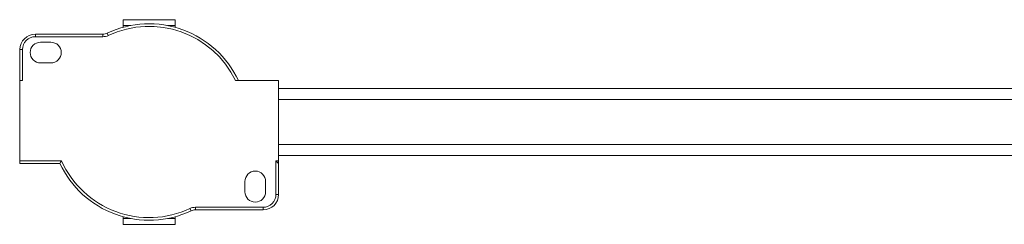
# Model space of a CAD drawing. Header units: millimetres. Extents: x -445 to 1926, y -59 to 420.
# Tile 17 of 44: x 287 to 477, y -59 to -19. Entities that reach past the tile are written whole.
import ezdxf

# ---------------------------------------------------------------- set-up
doc = ezdxf.new("R2010")
doc.units = ezdxf.units.MM
doc.linetypes.add('SLD-Solid', pattern=[0])

msp = doc.modelspace()

# ---------------------------------------------------------------- linework, layer by layer
at = {"color": 7, "linetype": 'SLD-Solid', "lineweight": 18}
for p, q in [((306.81, -19.31), (316.81, -19.31)), ((306.81, -19.31), (306.81, -20.44)), ((306.81, -20.44), (306.81, -20.78)), ((306.81, -20.44), (308.3, -20.44)), ((315.33, -20.44), (316.81, -20.44)), ((316.81, -20.44), (316.81, -19.31)), ((316.81, -20.44), (316.81, -20.78)), ((289.84, -22.61), (289.84, -22.11)), ((302.87, -22.11), (289.84, -22.11)), ((302.87, -22.61), (289.84, -22.61)), ((302.87, -22.61), (302.87, -22.11)), ((303.93, -22.37), (303.72, -21.92)), ((290.84, -23.67), (292.84, -23.67)), ((286.84, -25.11), (286.84, -31.11)), ((287.34, -25.11), (286.84, -25.11)), ((287.34, -25.11), (287.34, -31.11)), ((292.84, -27.67), (290.84, -27.67)), ((286.81, -46.61), (286.81, -31.11)), ((287.34, -31.11), (286.81, -31.11)), ((336.81, -31.11), (328.5, -31.11)), ((336.81, -46.61), (336.81, -31.11)), ((486.81, -32.61), (336.81, -32.61)), ((486.81, -34.73), (336.81, -34.73)), ((486.81, -43.48), (336.81, -43.48)), ((336.81, -45.61), (486.81, -45.61)), ((294.9, -46.61), (286.81, -46.61)), ((286.81, -47.11), (286.81, -46.61)), ((294.58, -47.11), (286.81, -47.11)), ((336.81, -46.61), (336.31, -46.61)), ((336.31, -53.11), (336.31, -46.61)), ((336.81, -47.11), (336.31, -46.61)), ((336.81, -47.11), (336.81, -46.61)), ((336.81, -53.11), (336.81, -47.11)), ((330.31, -52.61), (330.31, -50.61)), ((334.31, -50.61), (334.31, -52.61)), ((336.31, -53.11), (336.81, -53.11)), ((319.69, -55.85), (319.91, -56.3)), ((320.76, -55.61), (333.81, -55.61)), ((320.76, -55.61), (320.76, -56.11)), ((320.76, -56.11), (333.81, -56.11)), ((333.81, -55.61), (333.81, -56.11)), ((306.81, -57.78), (306.81, -57.44)), ((306.81, -57.78), (308.3, -57.78)), ((306.81, -57.78), (306.81, -58.91)), ((306.81, -58.91), (316.81, -58.91)), ((315.33, -57.78), (316.81, -57.78)), ((316.81, -57.78), (316.81, -57.44)), ((316.81, -58.91), (316.81, -57.78))]:
    msp.add_line(p, q, dxfattribs=at)
for centre, radius, start, end in [((311.81, -39.11), 19, 24.9011, 115.2192), ((311.81, -39.11), 18.5, 25.622, 115.2192), ((289.84, -25.11), 3, 90, 180), ((289.84, -25.11), 2.5, 90, 180), ((302.87, -20.11), 2, 270, 295.2192), ((302.87, -20.11), 2.5, 270, 295.2192), ((290.84, -25.67), 2, 90, 270), ((292.84, -25.67), 2, 270, 90), ((311.81, -39.11), 19, 204.9011, 295.2088), ((311.81, -39.11), 18.5, 203.9165, 295.2088), ((332.31, -50.61), 2, 0, 180), ((332.31, -52.61), 2, 180, 0), ((333.81, -53.11), 2.5, 270, 0), ((333.81, -53.11), 3, 270, 0), ((320.76, -58.11), 2.5, 90, 115.2088), ((320.76, -58.11), 2, 90, 115.2088)]:
    msp.add_arc(centre, radius, start, end, dxfattribs=at)
msp.add_open_spline([(294.9, -46.61), (294.84, -46.7), (294.73, -46.87), (294.63, -47.03), (294.58, -47.11)], degree=3, knots=[0, 0, 0, 0, 0.55676, 1, 1, 1, 1], dxfattribs=at)

doc.saveas('drawing.dxf')
